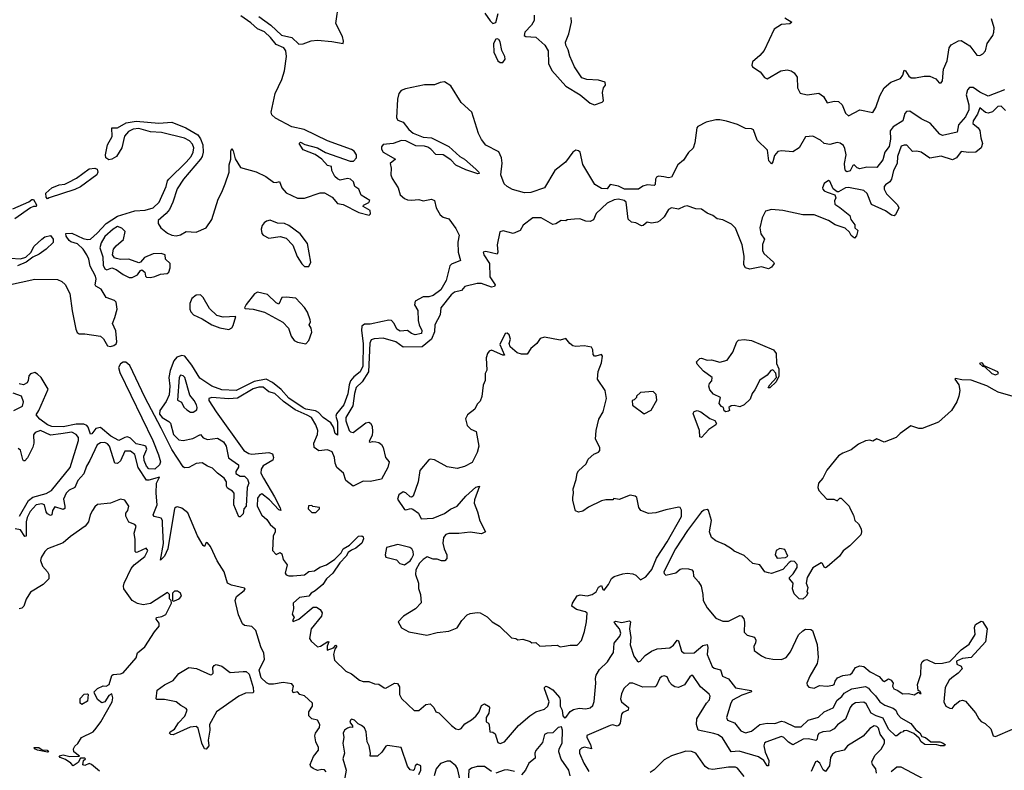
# Model space of a CAD drawing. Extents: x 1985742 to 2252716, y 78271 to 266492.
# Tile 246 of 250: x 2235889 to 2242787, y 207455 to 212712. Entities that reach past the tile are written whole.
import ezdxf

# ---------------------------------------------------------------- set-up
doc = ezdxf.new("R2010")
doc.units = 0

msp = doc.modelspace()

# ---------------------------------------------------------------- linework, layer by layer
at = {"layer": '0CON10XD'}
for points in [[(2237565.4, 212735), (2237649.5, 212675), (2237724.2, 212604.2), (2237795, 212587.8), (2237845, 212540.8), (2237876.2, 212543.8), (2237932.2, 212565), (2237975, 212569.2), (2238075, 212560.8), (2238155, 212546.7), (2238158.5, 212561.5), (2238150.8, 212595), (2238105.2, 212685), (2238125, 212829.5)], [(2236935, 211595.6), (2237055.3, 211714.7), (2237090, 211755), (2237105.4, 211784.6), (2237108.2, 211815), (2237099.8, 211839.8), (2237078.6, 211865), (2237045, 211883.1), (2236882.2, 211922.2), (2236805, 211927.5), (2236725, 211950), (2236685, 211946.5), (2236651.3, 211928.7), (2236623.8, 211896.2), (2236605.5, 211815), (2236567.5, 211755), (2236535, 211734.4), (2236515, 211731.2), (2236493.3, 211745), (2236490, 211765), (2236505.6, 211835), (2236536.9, 211895), (2236534.3, 211955.7), (2236575, 211955.5), (2236635, 211988.9), (2236705, 212000.9), (2236865, 211986.8), (2236954.3, 211995.7), (2237052.5, 211955), (2237136.2, 211906.2), (2237155, 211877.5), (2237171.3, 211835), (2237174.1, 211785), (2237167.5, 211755), (2237155.3, 211735), (2237036.8, 211595), (2236992.4, 211527.6), (2236963.2, 211435), (2236937.8, 211382.2), (2236915.6, 211354.4), (2236858.6, 211305), (2236858.6, 211285), (2236878.1, 211255), (2236925, 211217.5), (2236955, 211203.6), (2236985, 211198.5), (2237015, 211204.5), (2237055, 211228.2), (2237126.7, 211225), (2237195, 211254.4), (2237236.3, 211313.7), (2237278.8, 211455), (2237305.7, 211504.3), (2237327.8, 211562.2), (2237356, 211645), (2237357.7, 211695), (2237368.6, 211735), (2237368.3, 211791.7), (2237375, 211810), (2237385.7, 211795), (2237398.2, 211738.2), (2237436.7, 211676.7), (2237547.1, 211647.1), (2237613.3, 211613.3), (2237666.7, 211575), (2237685, 211572.2), (2237708.3, 211578.3), (2237725.3, 211535), (2237755, 211498.7), (2237835, 211461.8), (2237885, 211461.5), (2237995, 211499.5), (2238025, 211500), (2238078.5, 211468.5), (2238115.5, 211425.5), (2238155, 211416.8), (2238265, 211362.8), (2238336.9, 211343.1), (2238346.9, 211353.1), (2238343.8, 211375), (2238296.7, 211405), (2238297, 211413), (2238335, 211431.4), (2238341.4, 211445), (2238282.5, 211482.5), (2238264.2, 211525), (2238236.2, 211545), (2238227.6, 211577.6), (2238206.2, 211595), (2238185, 211599.4), (2238135, 211589.2), (2238115, 211598), (2238098, 211615), (2238076.2, 211655), (2238073, 211683), (2238045, 211691.2), (2238006.2, 211736.2), (2237958.8, 211768.8), (2237875, 211800), (2237846.2, 211845), (2237857.5, 211855), (2237887.5, 211837.5), (2237975, 211813.8), (2238032.4, 211782.4), (2238205, 211720.4), (2238228.2, 211721.8), (2238247.8, 211745), (2238247.9, 211765), (2238231.5, 211791.5), (2238213.6, 211803.5), (2238046.6, 211865), (2237882.2, 211942.2), (2237795, 211963.1), (2237681.8, 212021.8), (2237656, 212045), (2237650.8, 212065), (2237679.3, 212195), (2237726.5, 212293.5), (2237744, 212355), (2237759.5, 212455), (2237754.3, 212495), (2237738.9, 212515), (2237685, 212539.8), (2237647.2, 212587.2), (2237605, 212627.4), (2237555, 212648.6), (2237509.8, 212689.8), (2237439.3, 212739.3)], [(2239147.5, 212757.5), (2239184.2, 212705), (2239205, 212686.2), (2239225, 212692.5), (2239241.4, 212755)], [(2239492.7, 212745), (2239494.3, 212705.7), (2239475, 212673.8), (2239428, 212625), (2239422.7, 212602.7), (2239435, 212594.2), (2239505, 212589.4), (2239568.1, 212535), (2239590.9, 212495), (2239592.9, 212405), (2239616.3, 212356.3), (2239715, 212245.8), (2239815, 212186.2), (2239885, 212126.7), (2239915, 212116.2), (2239970, 212135), (2239980, 212145), (2239973, 212203), (2239980, 212235), (2239994, 212255), (2239992, 212275), (2239945, 212288.8), (2239862.5, 212292.5), (2239826.7, 212305), (2239775, 212382.5), (2239743.2, 212456.8), (2239732.3, 212502.3), (2239714.8, 212535), (2239713.9, 212555), (2239737.5, 212612.5), (2239754.7, 212695), (2239751.8, 212728.3)], [(2241250, 212725), (2241297.5, 212695), (2241285, 212684.3), (2241225, 212678.5), (2241173.8, 212646.2), (2241105, 212497.4), (2241075, 212461.9), (2241022.5, 212417.5), (2241018.2, 212395), (2241022.7, 212382.7), (2241077.5, 212347.5), (2241107.5, 212307.5), (2241125, 212299.2), (2241222.1, 212355), (2241265, 212361.4), (2241295, 212353.7), (2241315, 212339.2), (2241335, 212308.9), (2241337.8, 212235), (2241357.9, 212197.9), (2241405, 212185.2), (2241486.8, 212196.8), (2241520.8, 212175), (2241545, 212130.6), (2241595, 212142.2), (2241625, 212140), (2241651.9, 212115), (2241675, 212058.5), (2241695, 212040), (2241775, 212081.6), (2241865, 212062.5), (2241886.9, 212096.9), (2241915, 212178.9), (2241944.7, 212235.3), (2241991.3, 212275), (2242059.3, 212300.7), (2242075.8, 212325), (2242085, 212359.2), (2242095, 212354.4), (2242117.4, 212317.4), (2242135, 212306), (2242165.2, 212304.8), (2242225, 212317.6), (2242265, 212316.1), (2242307.2, 212297.2), (2242330.3, 212270.2), (2242345, 212269.6), (2242354, 212285), (2242360.8, 212365), (2242387.3, 212425), (2242401.7, 212515), (2242415, 212535.8), (2242465, 212564.5), (2242485, 212566.4), (2242545, 212528.4), (2242595, 212463.8), (2242615, 212460.7), (2242637.4, 212472.6), (2242654.8, 212495), (2242667.9, 212545), (2242707.6, 212602.4), (2242713.9, 212625), (2242716.1, 212655), (2242697.4, 212717.4)], [(2239275, 212412.9), (2239290, 212435), (2239288, 212455), (2239266.9, 212496.9), (2239255, 212556.7), (2239245, 212573.8), (2239235, 212578.8), (2239224.2, 212575), (2239208.9, 212545), (2239211.5, 212485), (2239239.2, 212425), (2239255, 212412.9), (2239275, 212412.9)], [(2242789.1, 212220.9), (2242675, 212177.9), (2242616.7, 212205), (2242568.3, 212238.3), (2242542.8, 212237.2), (2242528.8, 212221.2), (2242519.6, 212185), (2242538.5, 212115), (2242538.9, 212081.1), (2242515, 212032.9), (2242465.3, 211975), (2242456, 211925), (2242355, 211901.4), (2242335, 211910.8), (2242267.5, 211987.5), (2242205, 212019.1), (2242125, 212070.8), (2242101.1, 212068.9), (2242090, 212055), (2242075.7, 212004.3), (2242007.8, 211962.2), (2241987.3, 211935), (2241989.3, 211875), (2241980, 211825), (2241950.3, 211785), (2241935, 211730), (2241895, 211676), (2241825, 211679.6), (2241775, 211667.1), (2241756.7, 211675), (2241735, 211696), (2241725, 211690), (2241707, 211653), (2241685, 211647.5), (2241674.7, 211654.8), (2241670, 211675), (2241668.6, 211705), (2241679, 211765), (2241670.5, 211810.5), (2241660.1, 211830.1), (2241637.3, 211847.3), (2241615, 211853), (2241565, 211838.6), (2241524.5, 211845), (2241499.5, 211869.5), (2241445, 211897.7), (2241395, 211892.2), (2241348.8, 211815), (2241305, 211786.5), (2241225.3, 211794.7), (2241201.4, 211788.6), (2241177.7, 211762.3), (2241165, 211717.5), (2241155, 211702.5), (2241137.5, 211725), (2241127.9, 211797.9), (2241055, 211867.8), (2241030.2, 211940.2), (2241015, 211947.3), (2240975, 211951.1), (2240917.7, 211977.7), (2240841.1, 212001.1), (2240795, 212011.8), (2240765, 212011.8), (2240698.5, 211995), (2240640, 211965), (2240632.9, 211955), (2240620.1, 211849.9), (2240606.8, 211813.2), (2240575, 211781.1), (2240540.4, 211729.6), (2240500.3, 211695), (2240455, 211609.3), (2240435, 211604.2), (2240402.3, 211612.4), (2240365, 211615.3), (2240351.5, 211608.5), (2240343.3, 211595), (2240341.7, 211558.3), (2240335, 211552.1), (2240285, 211555.6), (2240255, 211546.2), (2240225, 211526.5), (2240126.4, 211526.4), (2240085, 211547.5), (2240025, 211557.5), (2240005, 211528.8), (2239965, 211529.2), (2239918.5, 211558.5), (2239835, 211698.9), (2239814.7, 211784.7), (2239805, 211794.6), (2239785, 211799.2), (2239765, 211785.5), (2239713.1, 211715), (2239638.6, 211655), (2239565, 211534.4), (2239469, 211501), (2239425, 211499.2), (2239342.1, 211522), (2239303.6, 211543.6), (2239282.7, 211562.7), (2239259.4, 211625), (2239268.3, 211708.3), (2239265.4, 211745.4), (2239245.9, 211785.9), (2239155, 211832.9), (2239123.7, 211873.7), (2239104.5, 211915), (2239057.7, 212065), (2238982.9, 212132.9), (2238909, 212249), (2238865, 212276.2), (2238835, 212273), (2238795, 212255.2), (2238724.1, 212255.9), (2238591, 212229), (2238562.6, 212217.4), (2238545.9, 212195), (2238536.5, 212155), (2238529.2, 212025), (2238537.7, 212007.7), (2238575, 211994), (2238614.4, 211944.4), (2238647, 211917), (2238715, 211889.1), (2238775, 211885.9), (2238868.1, 211838.1), (2238896.4, 211825), (2238973.8, 211753.8), (2239005, 211734.5), (2239085.7, 211665), (2239105.8, 211645), (2239108.8, 211635), (2239098.3, 211631.7), (2239015, 211661.2), (2238945, 211694.6), (2238909.9, 211729.9), (2238855.8, 211765), (2238805, 211768.9), (2238770.6, 211805), (2238748.9, 211819), (2238725, 211826.3), (2238665, 211830), (2238595, 211864.8), (2238565, 211866.5), (2238505, 211844.4), (2238435, 211837.5), (2238425, 211822.5), (2238424.5, 211805), (2238435, 211784.4), (2238521.2, 211735), (2238485.7, 211705), (2238492.4, 211672.4), (2238489.2, 211625), (2238499, 211599), (2238540.7, 211535), (2238554.7, 211484.7), (2238585, 211459.6), (2238605, 211451.5), (2238635, 211447.8), (2238685, 211452.9), (2238716.6, 211443.4), (2238775, 211455.3), (2238794.3, 211445), (2238807.7, 211395), (2238835, 211346.7), (2238855, 211330.2), (2238895, 211317.1), (2238945, 211248.7), (2238967.9, 211202), (2238959.3, 211155), (2238961.9, 211085), (2238977.5, 211025), (2238915, 211000), (2238902, 210988), (2238876.1, 210885), (2238840.2, 210819.8), (2238785, 210780.5), (2238755, 210771.3), (2238715, 210770.5), (2238658.9, 210741.1), (2238655.5, 210715), (2238677.5, 210675), (2238681.8, 210605), (2238687.8, 210575), (2238707.3, 210535), (2238704, 210515), (2238660, 210505), (2238635, 210514.6), (2238606.1, 210536.1), (2238555, 210530), (2238531.1, 210545), (2238513.6, 210583.6), (2238495, 210606.5), (2238475, 210608.8), (2238431.7, 210598.3), (2238345, 210580), (2238305, 210580), (2238285.4, 210564.6), (2238283.1, 210535), (2238295.7, 210445), (2238292.7, 210285), (2238275, 210246.6), (2238230, 210210), (2238207, 210183), (2238196.7, 210155), (2238188, 210092), (2238160.6, 210015), (2238107.8, 209952.2), (2238104.7, 209935), (2238116.3, 209895), (2238115, 209802.5), (2238098.8, 209815), (2238087.4, 209857.4), (2238068.1, 209888.1), (2238015, 209926.7), (2237981.6, 209961.6), (2237962.4, 209972.4), (2237895, 209984), (2237874.5, 209994.5), (2237775, 210062.3), (2237721.2, 210121.2), (2237660.1, 210170.1), (2237615.2, 210195.2), (2237532.8, 210177.2), (2237405, 210115.7), (2237305, 210120.8), (2237235, 210145.5), (2237150.4, 210200.4), (2237095, 210292.6), (2237045.6, 210355.6), (2237025, 210359.5), (2236990.3, 210349.7), (2236968.2, 210321.8), (2236943.3, 210255), (2236935.1, 210205), (2236940.6, 210145), (2236936, 210085), (2236915, 210037), (2236871.5, 209975), (2236869.6, 209949.6), (2236887.6, 209925), (2236935, 209898.1), (2236945, 209886.3), (2236967.5, 209807.5), (2237005, 209769.4), (2237035, 209764.8), (2237102.3, 209777.7), (2237155, 209806.6), (2237174, 209784), (2237205, 209772.4), (2237275, 209780.5), (2237316.4, 209755), (2237334.7, 209725), (2237353.2, 209643.2), (2237422.2, 209595), (2237421.9, 209578.1), (2237403, 209547), (2237404.5, 209534.4), (2237435, 209514), (2237465, 209514), (2237486.2, 209495), (2237494.1, 209465.9), (2237483.8, 209435), (2237475.6, 209304.4), (2237460, 209285), (2237455, 209250), (2237435, 209230), (2237425, 209230), (2237388.6, 209315), (2237391.4, 209395), (2237380.3, 209410.3), (2237345, 209430), (2237338.5, 209445), (2237338.8, 209475), (2237321.7, 209501.7), (2237274.7, 209535), (2237241, 209571), (2237205, 209584.8), (2237168.1, 209608.1), (2237126.1, 209603.9), (2237073.8, 209575), (2237045, 209573.8), (2237035, 209580), (2236955, 209701.6), (2236880.1, 209850.1), (2236765, 210067.8), (2236661.2, 210291.2), (2236633.4, 210313.4), (2236615, 210312.8), (2236595, 210301.4), (2236582.5, 210275), (2236592, 210242), (2236821.8, 209765), (2236862, 209665), (2236875.3, 209615), (2236869.1, 209595), (2236835, 209563.3), (2236795, 209566.7), (2236778.8, 209585), (2236760.3, 209625), (2236760, 209655), (2236780.4, 209705), (2236774.2, 209724.2), (2236759.9, 209730.1), (2236705, 209741.3), (2236665, 209780.2), (2236645, 209790), (2236625, 209786.9), (2236585, 209764.2), (2236528.8, 209795), (2236455, 209856.6), (2236422.2, 209847.8), (2236395, 209812), (2236385, 209810), (2236368.9, 209858.9), (2236360.2, 209870.2), (2236339.8, 209879.8), (2236285, 209880), (2236195, 209860), (2236115, 209863.3), (2236085, 209873.8), (2236030, 209915), (2236004, 209945), (2236024.6, 209975.4), (2236090, 210125), (2236040, 210205), (2236015, 210229.4), (2235995, 210241.1), (2235965, 210232.9), (2235952.5, 210217.5), (2235949.5, 210185), (2235941.5, 210168.5), (2235915, 210154.7), (2235885, 210161.6)], [(2242795, 212075.6), (2242765, 212107.8), (2242741.2, 212105), (2242703.6, 212066.4), (2242675, 212058.1), (2242655, 212061.4), (2242615, 212096), (2242598.3, 212051.7), (2242568.7, 212005), (2242567.3, 211985), (2242605, 211953.9), (2242616.5, 211936.5), (2242622.3, 211885), (2242635.1, 211845.1), (2242624.8, 211815), (2242587.7, 211785), (2242535, 211781.7), (2242485, 211789.6), (2242451.8, 211745), (2242425, 211730.2), (2242345, 211756.5), (2242265, 211743.3), (2242205, 211784.7), (2242175, 211792.5), (2242145, 211790), (2242105, 211833.1), (2242085, 211834), (2242064.3, 211825.8), (2242038.2, 211755), (2242035.3, 211705), (2242010.2, 211655), (2241996.2, 211595), (2241985, 211576.9), (2241953.8, 211556.2), (2241945.9, 211544.1), (2241946.5, 211525), (2241962.3, 211492.3), (2242038.1, 211415), (2242048.1, 211395), (2242024.6, 211345.4), (2242015, 211339.4), (2241996.1, 211343.9)], [(2236085, 211458.8), (2236075, 211470), (2236072.9, 211497.1), (2236115, 211534.5), (2236165, 211556.4), (2236205, 211560.5), (2236228.4, 211571.6), (2236286.7, 211603.3), (2236375, 211667.1), (2236415, 211673.3), (2236431.2, 211665), (2236435.8, 211645), (2236429.2, 211625), (2236315, 211542.7), (2236275, 211522.9), (2236095, 211463.8), (2236085, 211458.8)], [(2235805, 210852.5), (2235995.7, 210894.3), (2236155, 210893.3), (2236185, 210878.9), (2236207.9, 210857.9), (2236240.7, 210795), (2236256.9, 210673.1), (2236283, 210545), (2236292.1, 210522.1), (2236305, 210511.1), (2236345, 210512.9), (2236455, 210494.7), (2236476.8, 210476.8), (2236505, 210427), (2236525, 210423.5), (2236549.4, 210430.6), (2236565, 210441.6), (2236570.4, 210455), (2236563.2, 210533.2), (2236539.2, 210585), (2236555, 210626.9), (2236573.2, 210685), (2236565, 210734.4), (2236554.4, 210745), (2236495.9, 210765.9), (2236460.4, 210825), (2236422.2, 210845), (2236417.9, 210855), (2236424.6, 210895), (2236421.6, 210915), (2236382.3, 210985), (2236373.9, 211033.9), (2236359.1, 211065), (2236333.3, 211105), (2236295, 211143.5), (2236246.8, 211156.8), (2236235, 211165.8), (2236215, 211196.2), (2236212.5, 211215), (2236255, 211217.1), (2236335, 211180), (2236365, 211172.9), (2236384.6, 211175.4), (2236432.7, 211217.3), (2236494.5, 211285), (2236575, 211335.5), (2236695, 211372.9), (2236768.3, 211378.3), (2236824, 211395), (2236865.8, 211434.2), (2236914.6, 211545), (2236925.5, 211584.5), (2236935, 211595.6)], [(2241996.1, 211343.9), (2241955, 211374.6), (2241857.5, 211417.5), (2241825.3, 211495), (2241802.9, 211515), (2241695, 211537.7), (2241675, 211534.4), (2241625, 211506.2), (2241615, 211506.2), (2241587.8, 211527.8), (2241565, 211582.5), (2241555, 211586), (2241524, 211565), (2241513.8, 211535), (2241516.2, 211525), (2241525, 211513.3), (2241545, 211503.3), (2241600, 211485), (2241607.5, 211465), (2241597, 211443), (2241599.3, 211419.3), (2241635, 211397.5), (2241705, 211340), (2241713, 211313), (2241740, 211275), (2241740, 211255), (2241760, 211235), (2241751.7, 211198.3), (2241738.3, 211181.7), (2241715, 211200), (2241703.3, 211225), (2241672.3, 211252.3), (2241602.5, 211275), (2241555.6, 211305.6), (2241455.6, 211345.6), (2241375, 211345.4), (2241235, 211374.8), (2241155, 211384), (2241115, 211370.2), (2241089.8, 211325), (2241073.7, 211255), (2241081.9, 211211.9), (2241107.5, 211175), (2241092.2, 211137.8), (2241093.2, 211095), (2241103.5, 211075), (2241170, 211015), (2241174.3, 211005), (2241155, 210980), (2241135, 210968.4), (2241085, 210980.2), (2241005, 210966.1), (2240973.8, 210973.8), (2240961.2, 210995), (2240964.3, 211055), (2240951.1, 211135), (2240905, 211253.1), (2240875, 211280.8), (2240815, 211311.2), (2240775, 211317.1), (2240745, 211341.9), (2240705, 211357.8), (2240665, 211384.3), (2240625, 211388.5), (2240565, 211407.9), (2240543.3, 211405), (2240505, 211386.2), (2240455, 211394), (2240435, 211383.3), (2240405, 211332.5), (2240375, 211302.5), (2240356.4, 211293.6), (2240315, 211286.7), (2240285, 211294), (2240258.1, 211271.9), (2240245, 211268.6), (2240205, 211289.5), (2240174.2, 211294.2), (2240151.2, 211315), (2240138, 211435), (2240125, 211446.2), (2240085, 211455.8), (2240055, 211450.9), (2240005, 211426.9), (2239927.5, 211355), (2239909.6, 211310.5), (2239885, 211300), (2239855, 211301.2), (2239813, 211317), (2239775, 211316.2), (2239725, 211310), (2239715, 211302.5), (2239683, 211307), (2239645, 211282.5), (2239625, 211276.7), (2239543.3, 211325), (2239485, 211324), (2239417.5, 211272.5), (2239395, 211236), (2239347.5, 211215), (2239277, 211233), (2239253.6, 211226.4), (2239234.4, 211135), (2239239.2, 211085), (2239235, 211070), (2239155, 211088.1), (2239136.7, 211085), (2239141.1, 211065), (2239180.8, 211005), (2239182.3, 210912.3), (2239220.3, 210855), (2239215, 210842.7), (2239195, 210839.8), (2239124.8, 210864.8), (2239095, 210864.4), (2239007, 210843), (2238984, 210816), (2238935.5, 210805), (2238912.1, 210785), (2238838.5, 210695), (2238835.3, 210644.7), (2238797.6, 210575), (2238795.3, 210525), (2238774.5, 210475.5), (2238710, 210420), (2238575, 210418), (2238525, 210456), (2238435, 210482.6), (2238372, 210478), (2238350.6, 210469.4), (2238343.3, 210446.7), (2238333.5, 210246.5), (2238288.5, 210175), (2238246.6, 210135), (2238234.1, 210095), (2238223.4, 210006.6), (2238175.3, 209925), (2238173.2, 209903.2), (2238198.6, 209835), (2238208, 209825), (2238225, 209820), (2238315, 209887.8), (2238335, 209892.5), (2238347.1, 209887.1), (2238359.4, 209865), (2238361.6, 209825), (2238357.7, 209802.3), (2238336.7, 209756.7), (2238345, 209752), (2238361.5, 209758.5), (2238383.5, 209756.5), (2238405, 209751.1), (2238425, 209736.5), (2238436.5, 209715), (2238452.3, 209645), (2238477.2, 209615), (2238468.4, 209575), (2238423.5, 209495), (2238345, 209476.5), (2238295, 209478.9), (2238225, 209444.5), (2238173.6, 209483.6), (2238158.8, 209535), (2238111.7, 209575), (2238098.3, 209605), (2238095, 209646.2), (2238079.4, 209685), (2238045, 209698.9), (2237985, 209691.4), (2237952.5, 209715), (2237949.1, 209745), (2237975, 209806.2), (2237978.2, 209835), (2237963.3, 209875), (2237933.7, 209925), (2237902.6, 209942.6), (2237818.7, 209978.6), (2237737, 210037), (2237675.7, 210095), (2237635, 210106.1), (2237595, 210139.5), (2237565, 210139), (2237525, 210127.6), (2237415, 210061.7), (2237355, 210057.6), (2237235, 210066.9), (2237215, 210059.4), (2237215.3, 210045), (2237265, 209965.3), (2237460, 209695), (2237494.3, 209674.3), (2237515, 209670), (2237635, 209681.1), (2237661.2, 209671.2), (2237667.6, 209645), (2237662, 209628), (2237595, 209587.2), (2237580.5, 209565), (2237578.3, 209535), (2237598.5, 209501.5), (2237675, 209370.8), (2237715, 209293.3), (2237718, 209275), (2237705, 209278), (2237638.9, 209348.9), (2237585, 209391.2), (2237572.1, 209385), (2237555, 209361.1), (2237552.2, 209305), (2237585, 209240.9), (2237621.3, 209211.3), (2237645, 209175.9), (2237679.6, 209145), (2237680.2, 209125), (2237666.1, 209095), (2237659.5, 208995), (2237685, 208966.9), (2237715, 208979.4), (2237725, 208971.2), (2237735, 208931.2), (2237763, 208893), (2237750, 208835), (2237755, 208824.3), (2237775, 208816.7), (2237805, 208815.7), (2237885, 208824.7), (2237915, 208847.5), (2237955, 208851.5), (2237992.3, 208877.7), (2238038.1, 208895), (2238096.8, 208933.2), (2238141.1, 208978.9), (2238155, 209005.5), (2238199.4, 209030.6), (2238234.3, 209065.7), (2238262.5, 209095), (2238287, 209096.9), (2238295, 209090.8), (2238297.6, 209075), (2238285.2, 209044.8), (2238245, 209010.4), (2238213.1, 208996.9), (2238190.6, 208979.4), (2238176.9, 208955), (2238131.2, 208908.8), (2238082.4, 208835), (2238039.1, 208795), (2238013.7, 208756.3), (2237959.1, 208710.9), (2237930.6, 208695), (2237915, 208673.8), (2237850, 208665), (2237805.8, 208625), (2237806.7, 208586.7), (2237799.3, 208549.3), (2237812.5, 208525), (2237800, 208505), (2237805, 208497.5), (2237845, 208512.5), (2237945, 208597.5), (2237968.3, 208598.3), (2237995, 208582), (2238008.1, 208558.1), (2238003.2, 208535), (2237930.3, 208445), (2237918.6, 208378.6), (2237930.3, 208360.3), (2237975, 208320), (2237996.2, 208323.8), (2238047.3, 208357.3), (2238055.8, 208355), (2238042.5, 208325), (2238042.5, 208295), (2238088.2, 208311.8), (2238105, 208330), (2238110.8, 208325), (2238097.1, 208302.9), (2238088.1, 208265), (2238095.3, 208225.3), (2238175, 208150), (2238215, 208130.6), (2238269.5, 208085), (2238295, 208077.4), (2238335, 208077.5), (2238375, 208060.6), (2238405, 208058), (2238442, 208032), (2238455, 208030), (2238515, 208064.4), (2238535, 208061.9), (2238549.4, 208039.4), (2238550.4, 207985), (2238565, 207958.1), (2238652.5, 207872.5), (2238685, 207873.1), (2238735, 207914.5), (2238765, 207920), (2238791.1, 207895), (2238805, 207863.3), (2238825, 207856.2), (2238915, 207768.5), (2238945, 207746), (2238965, 207741.2), (2238982.3, 207747.7), (2239008.8, 207781.2), (2239055, 207808), (2239085.9, 207834.1), (2239109.1, 207865), (2239125, 207908.8), (2239145, 207921.2), (2239173.3, 207905), (2239180, 207895), (2239175.7, 207854.3), (2239156.2, 207825), (2239157.5, 207795), (2239173.9, 207783.9), (2239177.7, 207772.3), (2239182.5, 207725), (2239205, 207722.7), (2239220.7, 207710.7), (2239238.9, 207648.9), (2239255, 207642.2), (2239285, 207653.9), (2239382.7, 207767.3), (2239463, 207837), (2239505, 207864.4), (2239566.2, 207883.8), (2239590, 207905), (2239599.5, 207935), (2239566.2, 208025), (2239565.6, 208035), (2239575, 208043.3), (2239595, 208037.8), (2239625, 208017.1), (2239670.3, 207965), (2239676.5, 207945), (2239676.3, 207905), (2239688.7, 207875), (2239695, 207835.7), (2239705, 207821.1), (2239715, 207824.5), (2239745, 207866.2), (2239769.6, 207880.4), (2239809.8, 207890.2), (2239855, 207885.3), (2239885, 207891.9), (2239905, 207908.5), (2239914, 207936), (2239926.2, 208065), (2239922.3, 208097.6), (2239928.5, 208121.5), (2239950.2, 208159.9), (2240006.4, 208215), (2240025.5, 208244.5), (2240049.2, 208280.8), (2240053.3, 208345), (2240092.8, 208395), (2240100.3, 208415), (2240091.8, 208445), (2240064.6, 208475), (2240054.4, 208495.6), (2240065, 208499.4), (2240105, 208490.9), (2240162.2, 208502.2), (2240168.5, 208495), (2240162, 208445), (2240171.1, 208385), (2240165, 208333.3), (2240190.9, 208255), (2240215, 208220.3), (2240225, 208215.4), (2240235, 208219.2), (2240270.1, 208259.9), (2240315, 208288.3), (2240355, 208304.7), (2240445, 208312.2), (2240469.4, 208330.6), (2240495, 208365.7), (2240505, 208362), (2240525, 208290), (2240545, 208275.4), (2240615, 208278.4), (2240675, 208328), (2240705, 208335.5), (2240710.2, 208315), (2240705.5, 208265), (2240741.2, 208181.2), (2240755, 208170.4), (2240799.5, 208159.5), (2240813.1, 208113.1), (2240854.6, 208095.4), (2240905, 208033.4), (2241013.9, 208013.9), (2241016, 208005), (2240948.7, 207981.3), (2240882.8, 207945), (2240870.2, 207925), (2240840.3, 207825), (2240848.9, 207805), (2240896.7, 207786.7), (2240942.1, 207732), (2240975, 207718.2), (2241015, 207728.8), (2241075, 207774.4), (2241125, 207783.6), (2241178.7, 207781.3), (2241225, 207798.9), (2241247.1, 207795), (2241320.3, 207760.2), (2241365, 207760), (2241413.5, 207805), (2241485, 207826), (2241525.5, 207865), (2241587.4, 207892.6), (2241615.5, 207945), (2241649.4, 207970.6), (2241665.6, 207995), (2241720, 208025), (2241815, 208040.8), (2241835, 208029.2), (2241850.2, 208010.2), (2241885.3, 207975.3), (2241914.6, 207934.6), (2241949.7, 207909.7), (2242008.9, 207888.9), (2242026.2, 207875), (2242038, 207848), (2242061.5, 207821.5), (2242133.2, 207783.2), (2242168.3, 207738.3), (2242195, 207717.5), (2242210.4, 207690.5), (2242235, 207683.3), (2242273, 207653), (2242335, 207653.8), (2242355, 207647.5), (2242372.5, 207635), (2242367.5, 207625), (2242340, 207625), (2242315, 207634), (2242230, 207635), (2242205, 207653.8), (2242190.4, 207680.5), (2242153.5, 207713.5), (2242105, 207732.9), (2242080, 207730), (2242080, 207725), (2242061.7, 207718.3), (2242035, 207696.7), (2242025, 207696.2), (2241975, 207743.1), (2241938.7, 207818.7), (2241889.2, 207835), (2241855, 207854.8), (2241820.1, 207920.1), (2241802.8, 207932.8), (2241745, 207926.7), (2241719.1, 207910.9), (2241706.4, 207893.6), (2241675, 207812.8), (2241617.8, 207772.2), (2241594.6, 207745), (2241565, 207728.3), (2241516.8, 207723.2), (2241487.9, 207712.1), (2241477.5, 207695), (2241475, 207672.5), (2241465.7, 207664.3), (2241415, 207675.7), (2241378, 207672), (2241305, 207633.8), (2241275, 207651.8), (2241243.3, 207683.3), (2241225, 207690.4), (2241117.3, 207652.7), (2241107.7, 207645), (2241103.2, 207625), (2241112.3, 207582.3), (2241137.2, 207522.7), (2241135, 207486), (2241125, 207485.6), (2241102.7, 207522.7), (2241065, 207548.8), (2240929.2, 207589.2), (2240873.9, 207583.9), (2240811.8, 207681.8), (2240782.1, 207702.1), (2240753.1, 207713.1), (2240641.5, 207735), (2240629.6, 207775), (2240634.2, 207815), (2240700, 207925), (2240722.5, 207947.5), (2240725.9, 207974.1), (2240719, 207989)], [(2235842.1, 211387.9), (2235952.9, 211437.1), (2235975, 211453.5), (2235985, 211453.5), (2236006.8, 211415), (2236005, 211402.9), (2235985, 211403.1), (2235965, 211393.5), (2235855, 211317.8)], [(2237885, 210983.8), (2237915, 210984.4), (2237928.6, 211015), (2237906, 211145), (2237855, 211213.5), (2237775, 211271.9), (2237745, 211284.2), (2237695, 211286.2), (2237645, 211307.1), (2237618.3, 211301.7), (2237601.1, 211288.9), (2237588.3, 211271.7), (2237580.8, 211245), (2237585.6, 211215.6), (2237595, 211202.9), (2237635, 211182.5), (2237715, 211194.5), (2237755, 211181.1), (2237802.9, 211132.9), (2237833.9, 211053.9), (2237865, 211003.3), (2237885, 210983.8)], [(2236805, 210906), (2236835, 210913.8), (2236875, 210930.3), (2236922.5, 210935), (2236933.3, 210945), (2236943.3, 210975), (2236943.3, 211005), (2236910, 211035), (2236908.8, 211065), (2236880, 211075), (2236825, 211071.8), (2236763.4, 211046.6), (2236735, 211013.8), (2236725, 211010), (2236655, 211035.6), (2236595, 211032.2), (2236568.7, 211038.7), (2236554.2, 211045), (2236540, 211065), (2236545.8, 211105), (2236565, 211129.2), (2236616.7, 211173.3), (2236627.7, 211227.7), (2236605, 211253.3), (2236575, 211263.3), (2236543.3, 211245), (2236485.7, 211194.3), (2236459.7, 211150.3), (2236450.8, 211115), (2236471.7, 211051.7), (2236473.9, 210993.9), (2236485, 210966.2), (2236498.8, 210961.2), (2236535, 210973.3), (2236565, 210963.3), (2236615, 210926.7), (2236657, 210907), (2236676.7, 210906.7), (2236715, 210924.4), (2236735, 210956.7), (2236745, 210959.2), (2236765.5, 210945), (2236771.5, 210915), (2236778.5, 210908.5), (2236805, 210906)], [(2235823, 211043), (2235895, 211038.1), (2235931.9, 211048.1), (2235967.5, 211082.5), (2235990.6, 211125), (2236045, 211175.6), (2236065, 211190.5), (2236105, 211201.4), (2236124.4, 211175), (2236125, 211152.5), (2236074.4, 211105.6), (2236025, 211070), (2235980.6, 211049.4), (2235935, 211014.5), (2235875, 210988.8)], [(2237895, 210441.1), (2237915.8, 210465), (2237935, 210522.5), (2237931.7, 210551.7), (2237917.5, 210575), (2237926.2, 210595), (2237925, 210610), (2237905, 210663.3), (2237885, 210696.2), (2237825, 210762), (2237755, 210770), (2237725, 210766.7), (2237705, 210720), (2237685, 210730), (2237625, 210787.8), (2237555, 210804.2), (2237535, 210792.5), (2237475, 210718.6), (2237464.3, 210695), (2237468.3, 210688.3), (2237525, 210684.3), (2237603.8, 210663.8), (2237732.7, 210592.7), (2237771.4, 210551.4), (2237790.9, 210495), (2237813.3, 210465), (2237835, 210453.5), (2237895, 210441.1)], [(2237355, 210541.5), (2237375, 210553.6), (2237385, 210569.4), (2237404.1, 210634.1), (2237315, 210628.9), (2237271.3, 210641.3), (2237219.1, 210689.1), (2237175, 210767.5), (2237155.2, 210785.2), (2237125, 210781.9), (2237095, 210759.6), (2237082.2, 210725), (2237080.8, 210685), (2237087.2, 210665), (2237106.1, 210645), (2237167.8, 210617.8), (2237235, 210575.3), (2237292, 210555), (2237355, 210541.5)], [(2239675, 208320), (2239705, 208323.3), (2239745, 208331.2), (2239795, 208331.2), (2239825, 208364.3), (2239845, 208426.2), (2239861.1, 208495), (2239865.8, 208555), (2239853.3, 208565), (2239790.6, 208580.6), (2239757.5, 208605), (2239762.5, 208625), (2239794.3, 208675.7), (2239815, 208684), (2239865, 208677.1), (2239900, 208685), (2239926.7, 208705), (2239945, 208737.5), (2239965, 208750), (2239975, 208720), (2239985, 208717.5), (2240015, 208756.2), (2240035, 208797.5), (2240055, 208811.4), (2240115, 208830), (2240145.7, 208835.7), (2240185, 208830.6), (2240205, 208821.4), (2240238.1, 208788.1), (2240275, 208810.6), (2240318.8, 208861.2), (2240350.5, 208939.5), (2240425.6, 209055), (2240525, 209233.3), (2240525, 209277.5), (2240515.7, 209295.7), (2240507.5, 209297.5), (2240415, 209280), (2240345, 209258.8), (2240293.9, 209253.9), (2240240, 209275), (2240226.1, 209296.1), (2240212.5, 209365), (2240200, 209375), (2240165, 209381.2), (2240088.3, 209351.7), (2240052.5, 209357.5), (2240045, 209350), (2239995, 209350), (2239965, 209341.2), (2239875, 209296.7), (2239835, 209270), (2239805, 209262.5), (2239783, 209273), (2239763.3, 209345), (2239763.3, 209365), (2239770, 209395), (2239767, 209427), (2239788.3, 209491.7), (2239793.8, 209535), (2239805, 209552.5), (2239858.3, 209601.7), (2239872.5, 209635), (2239911.7, 209668.3), (2239945, 209682.5), (2239952.5, 209695), (2239953.3, 209715), (2239924, 209775), (2239927.5, 209835), (2239945.9, 209914.1), (2239976.7, 209965), (2240000.7, 210059.3), (2239990, 210115), (2239937.5, 210195), (2239940.7, 210249.3), (2239965, 210310), (2239972.5, 210355), (2239965, 210366.7), (2239925, 210356.2), (2239915, 210356.7), (2239906.2, 210366.2), (2239905, 210400), (2239895, 210417.5), (2239843, 210427), (2239785, 210423.3), (2239765, 210427.5), (2239743.6, 210443.6), (2239715, 210480), (2239675, 210466.7), (2239565, 210487.5), (2239535, 210480), (2239512.5, 210445), (2239470.7, 210409.3), (2239445, 210370), (2239405, 210370), (2239375, 210380), (2239325, 210420), (2239317.5, 210445), (2239326.7, 210475), (2239317.5, 210505), (2239305, 210517.5), (2239290, 210515), (2239253.3, 210436.7), (2239286.4, 210363.6), (2239275, 210362), (2239195, 210398), (2239178.3, 210391.7), (2239166.7, 210375), (2239156.7, 210345), (2239161.7, 210258.3), (2239150, 210235), (2239150, 210185), (2239137, 210153), (2239127, 210073), (2239115, 210040), (2239095, 210020), (2239077.5, 209985), (2239027.5, 209945), (2239013.6, 209916.4), (2239025, 209870), (2239050, 209845), (2239087, 209827), (2239106.2, 209725), (2239095, 209680), (2239058.3, 209611.7), (2239005, 209583.3), (2238955, 209568.8), (2238885, 209580), (2238795, 209630), (2238765, 209633.8), (2238755, 209628.8), (2238693.3, 209555), (2238681.1, 209475), (2238645, 209374), (2238635, 209366.9), (2238625, 209369.5), (2238595, 209398.6), (2238575, 209405.8), (2238546.2, 209383.8), (2238536.5, 209355), (2238585, 209281.9), (2238595, 209278.5), (2238628.7, 209288.7), (2238644.4, 209284.4), (2238682.5, 209255), (2238702.5, 209215), (2238785, 209221.2), (2238865, 209253.3), (2238907.3, 209282.7), (2238953.8, 209305), (2239014.3, 209375.7), (2239085, 209437.5), (2239110, 209445), (2239075, 209350), (2239073.3, 209325), (2239096.7, 209265), (2239112.3, 209202.3), (2239152.5, 209125), (2239125, 209110), (2239045, 209123.3), (2238965, 209113.3), (2238895, 209113.3), (2238875, 209106.2), (2238858.8, 209085), (2238853.3, 209045), (2238862.5, 209005), (2238882.5, 208965), (2238881.7, 208938.3), (2238867, 208923), (2238845, 208922.5), (2238813, 208933), (2238785, 208933.3), (2238745, 208948.8), (2238715, 208932), (2238689.2, 208905), (2238665, 208860), (2238663.3, 208825), (2238682.5, 208765), (2238683, 208727), (2238697.5, 208685), (2238701.7, 208628.3), (2238662.5, 208585), (2238577.5, 208535), (2238540, 208495), (2238565, 208452.5), (2238615, 208424), (2238741.7, 208401.7), (2238815, 208420.8), (2238895, 208429.2), (2238955, 208452.5), (2238987.5, 208505), (2239025, 208542.5), (2239045, 208552.5), (2239095, 208560), (2239115, 208557.5), (2239165, 208530), (2239200, 208495), (2239250, 208465), (2239335, 208383.3), (2239365, 208377.5), (2239378.3, 208368.3), (2239415, 208372.5), (2239465, 208357.5), (2239477, 208347), (2239505, 208350), (2239533.9, 208323.9), (2239655, 208330), (2239675, 208320)], [(2240836.4, 209966.4), (2240825, 209973.3), (2240820, 209995), (2240805, 210002.5), (2240790, 210025), (2240800, 210065), (2240749.3, 210089.3), (2240725, 210120), (2240717.5, 210145), (2240722.5, 210165), (2240737, 210183), (2240740, 210205), (2240680.7, 210250.7), (2240635, 210300), (2240630, 210315), (2240655, 210340), (2240665, 210342.5), (2240705, 210326.7), (2240735, 210330), (2240795, 210313.3), (2240845, 210326.7), (2240885.7, 210384.3), (2240914, 210455), (2240925, 210468), (2240965, 210472.9), (2241015, 210465.5), (2241169.8, 210399.8), (2241189.2, 210375), (2241191.2, 210305), (2241206.5, 210266.5), (2241206.7, 210215), (2241188.6, 210175), (2241145, 210134.3), (2241133.8, 210133.8), (2241143.8, 210155), (2241191.2, 210205), (2241185.8, 210235.8), (2241165, 210260), (2241152.5, 210255), (2241126.4, 210223.6), (2241075, 210187.5), (2241040.5, 210119.5), (2241020.8, 210095), (2241006.2, 210053.8), (2240965, 210015.7), (2240935, 210000), (2240895, 210009.2), (2240872.7, 210007.3), (2240857.5, 209995), (2240862.5, 209975), (2240855, 209971.2), (2240836.4, 209966.4)], [(2242725, 210224.6), (2242746.9, 210233.1), (2242741.2, 210245), (2242647, 210287), (2242635, 210306), (2242625, 210310), (2242612.5, 210305), (2242633.3, 210285), (2242651.7, 210281.7), (2242700, 210235), (2242725, 210224.6)], [(2237105, 209963.8), (2237130.6, 209979.4), (2237133.1, 209995), (2237127.1, 210015), (2237111.8, 210045), (2237081.2, 210081.2), (2237047.2, 210205), (2237035, 210218.4), (2237015, 210222.7), (2237006.1, 210205), (2236995, 210047.5), (2237023.9, 210033.9), (2237039.3, 209999.3), (2237059.6, 209979.5), (2237085, 209963.8), (2237105, 209963.8)], [(2242865, 210067.6), (2242745, 210102.6), (2242717.2, 210117.2), (2242665, 210147.7), (2242555, 210186.5), (2242488.8, 210188.8), (2242445, 210198.8), (2242440, 210195), (2242467.5, 210155), (2242475.8, 210115), (2242468.8, 210075), (2242453.3, 210035), (2242417.5, 209975), (2242325, 209892.5), (2242211.7, 209848.3), (2242188.3, 209848.3), (2242133, 209867), (2242057, 209813), (2242030, 209785), (2241945, 209752.5), (2241895, 209776.7), (2241865, 209760), (2241845, 209766.7), (2241815, 209763.3), (2241765, 209738.8), (2241715, 209698.8), (2241655, 209676.7), (2241625, 209656.7), (2241542.7, 209557.3), (2241515, 209500), (2241486.2, 209465), (2241480, 209435), (2241488.8, 209415), (2241543.9, 209353.9), (2241593, 209353), (2241615, 209342.5), (2241635, 209360), (2241645, 209360), (2241700, 209305), (2241707, 209287), (2241731.7, 209241.7), (2241740, 209205), (2241765, 209180), (2241783.3, 209145), (2241786.7, 209125), (2241781.2, 209105), (2241703.9, 209026.1), (2241658.3, 208991.7), (2241632.5, 208955), (2241545, 208880), (2241535, 208874), (2241525, 208877.5), (2241513.6, 208903.6), (2241505, 208908.8), (2241446.5, 208873.5), (2241406.2, 208805), (2241400, 208765), (2241410, 208735), (2241402.5, 208705), (2241410, 208695), (2241400, 208675), (2241375, 208652.5), (2241350, 208655), (2241315, 208690), (2241304.2, 208725), (2241308.5, 208765), (2241281.2, 208795), (2241282.5, 208805), (2241308.5, 208831.5), (2241335.3, 208874.7), (2241335.3, 208895.3), (2241317.3, 208917.3), (2241295, 208920), (2241279.1, 208910.9), (2241235, 208862), (2241156, 208834), (2241135, 208837.5), (2241110, 208845), (2241075, 208893.3), (2241024.3, 208904.3), (2240965, 208960), (2240895, 208990), (2240876, 209005), (2240827.4, 209037.4), (2240765, 209061.4), (2240735, 209086.2), (2240722.5, 209125), (2240736, 209205), (2240714, 209275), (2240705, 209281.4), (2240685, 209277.7), (2240665.5, 209265), (2240566.5, 209135), (2240483.5, 209005), (2240402.9, 208845), (2240403.3, 208833.3), (2240415, 208822.5), (2240455, 208830), (2240485, 208838.1), (2240517.3, 208862.7), (2240535, 208868.8), (2240575, 208866.7), (2240598.3, 208858.3), (2240606.4, 208846.4), (2240610, 208815), (2240645.6, 208775.6), (2240662.5, 208745), (2240675.8, 208685.8), (2240678, 208645), (2240705, 208593.8), (2240765, 208521.2), (2240815, 208500), (2240855, 208500), (2240935, 208540), (2240947, 208537), (2240961.4, 208515), (2240966.8, 208493.2), (2240965, 208422.5), (2240985, 208401.2), (2241036.1, 208386.1), (2241046.4, 208366.4), (2241043.3, 208345), (2241032, 208325), (2241035, 208293.3), (2241085, 208256.7), (2241115, 208243.3), (2241165, 208232.5), (2241225, 208230), (2241258.8, 208245), (2241288.6, 208285), (2241345, 208402.5), (2241375, 208432.5), (2241395, 208442.5), (2241431.7, 208441.7), (2241443, 208433), (2241476.7, 208335), (2241483.3, 208245), (2241476.8, 208203.2), (2241424, 208115), (2241402.5, 208065), (2241405, 208050), (2241417.5, 208037.5), (2241455, 208030), (2241491.7, 208048.3), (2241545, 208044.2), (2241585, 208050.8), (2241595, 208056.7), (2241601.8, 208078.2), (2241618.8, 208101.2), (2241655, 208119.6), (2241707.1, 208125), (2241722.2, 208137.8), (2241744.3, 208175.7), (2241775, 208187.3), (2241802.7, 208182.7), (2241848.1, 208145), (2241911.2, 208111.2), (2241935, 208080.8), (2241945, 208075.8), (2241957, 208083), (2241975, 208094.4), (2241995.5, 208085.5), (2242008, 208065), (2242004.1, 208044.1), (2242014, 208025), (2242036.9, 208016.9), (2242075, 207989.4), (2242115, 207992.5), (2242155, 207983.3), (2242185, 208002.5), (2242195, 207992.5), (2242205, 207992.5), (2242195, 208010), (2242182.5, 208012.5), (2242178.8, 208055), (2242201.2, 208125), (2242204, 208195), (2242212, 208215), (2242225, 208225.8), (2242245, 208230), (2242303.4, 208203.4), (2242354.4, 208204.4), (2242405, 208217.8), (2242485, 208299.4), (2242541.2, 208338.8), (2242582.9, 208405), (2242579.2, 208455), (2242584.2, 208475), (2242625, 208500), (2242635, 208496.2), (2242666.7, 208446.7), (2242655.6, 208354.4), (2242555.5, 208244.5), (2242495, 208236.7), (2242451.8, 208218.2), (2242455, 208197.5), (2242485, 208183.8), (2242491.4, 208165), (2242464.4, 208135), (2242418.6, 208101.4), (2242400.6, 208085), (2242371.8, 208035), (2242364, 207935), (2242376.7, 207905), (2242405, 207890), (2242421.7, 207888.3), (2242442.5, 207915), (2242475, 207941.2), (2242495, 207946.7), (2242515, 207940), (2242585, 207857.5), (2242607.5, 207815), (2242625, 207797.5), (2242653, 207783), (2242692.5, 207745), (2242710, 207695), (2242725, 207692.5), (2242845, 207743.3)], [(2240265, 209952.5), (2240313, 209977), (2240351.7, 210048.3), (2240347, 210087), (2240327, 210107), (2240238.3, 210101.7), (2240210, 210075), (2240210, 210065), (2240195, 210050), (2240180, 210045), (2240181.7, 210011.7), (2240265, 209952.5)], [(2235848.8, 209975), (2235909.1, 210005), (2235917.2, 210035), (2235901.8, 210075), (2235844.3, 210095.7)], [(2240665, 209786.7), (2240655, 209790), (2240652, 209835), (2240606.2, 209955), (2240615, 209968.8), (2240635, 209974), (2240660, 209965), (2240725, 209920), (2240760, 209905), (2240770.8, 209885), (2240765, 209874.3), (2240717, 209843), (2240665, 209786.7)], [(2235888.9, 209235), (2235951.9, 209345), (2235982.2, 209367.8), (2236075.9, 209394.1), (2236113, 209415), (2236242.1, 209575), (2236301.2, 209765), (2236301.9, 209785), (2236285, 209807.4), (2236255, 209822.7), (2236178.4, 209811.6), (2236105, 209802.7), (2236035, 209835.8), (2235998.9, 209821), (2235986.4, 209803.6), (2235987.7, 209745), (2235981.6, 209718.4), (2235945, 209643.6), (2235925, 209623.5), (2235915, 209622.5), (2235911.1, 209631.1), (2235896.1, 209696.1), (2235877.7, 209707.7)], [(2238036.9, 207445), (2238025, 207457.8), (2238005, 207459.6), (2237975, 207452.1), (2237945, 207468.2), (2237928.6, 207478.6), (2237924.7, 207495), (2237948.6, 207551.4), (2237982.5, 207595), (2237982, 207615), (2237964.3, 207655), (2237957.7, 207695), (2237962.5, 207715), (2237990, 207755), (2237992.3, 207775), (2237975.8, 207805), (2237935, 207816.1), (2237915.3, 207835.3), (2237914.7, 207865), (2237941.2, 207905), (2237940.5, 207925), (2237885, 207977), (2237850.8, 207985), (2237835, 208003.8), (2237805, 207998), (2237800.7, 208010.7), (2237806.9, 208045), (2237795, 208060), (2237735, 208068.8), (2237666.9, 208056.9), (2237638, 208058), (2237618.2, 208068.3), (2237582, 208102), (2237567.4, 208155), (2237603.4, 208233.4), (2237600.8, 208275), (2237578.9, 208318.9), (2237544.2, 208435), (2237515, 208461), (2237465, 208468.6), (2237450.1, 208480.1), (2237423.4, 208543.4), (2237402.7, 208622.7), (2237399.4, 208645), (2237407.6, 208672.5), (2237461.8, 208715), (2237468.1, 208725), (2237465, 208731.2), (2237372.5, 208752.5), (2237345.6, 208765.6), (2237322.9, 208845), (2237271.8, 208921.8), (2237225, 209022.5), (2237205, 209047.5), (2237195, 209050), (2237185, 209022.5), (2237175, 209030), (2237135, 209096.9), (2237067.2, 209257.2), (2237025, 209291.2), (2236995, 209299.5), (2236985, 209298.2), (2236975, 209287.5), (2236926.8, 209005), (2236905, 208955.5), (2236875, 208926.7), (2236896.2, 209043.8), (2236891, 209181), (2236888.8, 209205), (2236880.5, 209220.5), (2236832.5, 209232.5), (2236824.7, 209245), (2236852, 209315), (2236845.5, 209395), (2236848, 209465), (2236869.1, 209509.1), (2236795, 209487.5), (2236778.1, 209488.1), (2236720.4, 209575), (2236695.8, 209665.8), (2236665, 209691.2), (2236625, 209689.1), (2236595, 209622.7), (2236575, 209603.8), (2236556.2, 209605), (2236518.7, 209725), (2236505, 209741.1), (2236485, 209751.2), (2236455, 209748.8), (2236432.6, 209735), (2236381.6, 209625), (2236356.7, 209585), (2236337.6, 209532.4), (2236297.8, 209485), (2236275, 209436.2), (2236235, 209417.3), (2236215, 209395.3), (2236195.2, 209355), (2236204.7, 209305), (2236205, 209288), (2236195, 209281.9), (2236135, 209299.6), (2236119.8, 209275), (2236115.2, 209244.8), (2236105, 209240), (2236085, 209251.8), (2236075.8, 209265), (2236063.5, 209315), (2236045, 209321.2), (2236005, 209315.2), (2235963.3, 209266.7), (2235941.7, 209225), (2235934.4, 209195), (2235934.5, 209095.5), (2235925, 209092.1), (2235895, 209138.9), (2235857, 209147)], [(2236447.7, 207447.7), (2236392.5, 207495), (2236375, 207501.2), (2236345, 207488.8), (2236332, 207492), (2236336.4, 207523.6), (2236350, 207535), (2236345, 207540), (2236315, 207540), (2236299.7, 207510.3), (2236265, 207486.7), (2236248.8, 207505), (2236210.5, 207530.5), (2236173.8, 207545), (2236166.7, 207555), (2236195, 207562.2), (2236241.3, 207551.3), (2236307.5, 207552.5), (2236268.8, 207585), (2236266.2, 207603.8), (2236276.7, 207623.3), (2236297.3, 207642.7), (2236322.5, 207685), (2236403.3, 207725), (2236425, 207750), (2236458.1, 207795), (2236538.1, 207935), (2236541.9, 207961.9), (2236535, 207990), (2236515, 207978.8), (2236485.9, 207934.1), (2236465, 207926.5), (2236435, 207950), (2236414, 207995), (2236411.2, 208005), (2236435, 208026.5), (2236475, 208046.2), (2236495, 208043.3), (2236516.2, 208055), (2236535, 208118.8), (2236545, 208125.8), (2236595, 208130), (2236615, 208138), (2236705, 208243.3), (2236715, 208277.5), (2236765, 208320), (2236833.3, 208425), (2236866.7, 208465), (2236867.5, 208485), (2236845, 208512.5), (2236847.5, 208525), (2236885, 208531.4), (2236913.4, 208546.6), (2236952.5, 208625), (2236950, 208645), (2236940, 208655), (2236940, 208685), (2236925, 208700), (2236805, 208624), (2236755, 208613.8), (2236715, 208622), (2236676.2, 208645), (2236619.4, 208725), (2236616.7, 208745), (2236622.2, 208765), (2236670.8, 208869.2), (2236692.5, 208895), (2236765, 208953.3), (2236786.2, 208995), (2236775, 209010), (2236715, 208982.5), (2236705, 208980), (2236698.3, 208988.3), (2236698.8, 209071.2), (2236691.2, 209115), (2236706.2, 209165), (2236695, 209176.7), (2236655, 209192.5), (2236632.5, 209235), (2236632.5, 209255), (2236646.7, 209275), (2236653.3, 209305), (2236625, 209346.7), (2236595, 209353.8), (2236525, 209326.2), (2236434.1, 209315.9), (2236415, 209300), (2236398.8, 209275), (2236384, 209245), (2236372, 209195), (2236348.8, 209165), (2236245, 209091.2), (2236195, 209047.5), (2236084.1, 209005.9), (2236065, 208987.5), (2236040, 208945), (2236036.1, 208923.9), (2236048.1, 208885), (2236084, 208845), (2236094, 208825), (2236093.9, 208796.1), (2236053.3, 208755), (2235965, 208702), (2235935, 208652.5), (2235918.1, 208605), (2235905, 208590.8), (2235885, 208585.8)], [(2237965, 209260), (2237990, 209285), (2237990, 209295), (2237943, 209303), (2237935, 209310), (2237911.7, 209308.3), (2237910, 209285), (2237935, 209260), (2237965, 209260)], [(2238585, 208894.4), (2238625, 208921.4), (2238634.3, 208935), (2238647.5, 208965), (2238647, 208987), (2238636.2, 209005), (2238622.5, 209015), (2238537.3, 209037.3), (2238460, 209015), (2238450, 208965), (2238455, 208948), (2238528.7, 208928.7), (2238553.4, 208903.4), (2238585, 208894.4)], [(2241195, 208940), (2241255, 208944.4), (2241271.2, 208955), (2241250.4, 209000.5), (2241215, 209009.4), (2241188, 208995), (2241182.5, 208965), (2241195, 208940)], [(2236965, 208640), (2236975, 208642.5), (2237005.7, 208655), (2237023.8, 208675), (2237015.8, 208695.8), (2236995, 208710), (2236975, 208710), (2236960, 208695), (2236960, 208645), (2236965, 208640)], [(2237195, 207602.9), (2237185, 207606), (2237164.8, 207644.8), (2237138.9, 207748.9), (2237125, 207762.2), (2237083.6, 207756.4), (2236965, 207702.9), (2236949.2, 207705), (2236939.2, 207715), (2236944.2, 207725), (2236975, 207743.3), (2237002.9, 207787.1), (2237046.2, 207833.8), (2237063.6, 207875), (2237055, 207888.5), (2237017.8, 207907.8), (2236985, 207934.2), (2236905, 207951.6), (2236850.7, 207950.7), (2236845.6, 207955.6), (2236852.8, 208015), (2236905, 208054.2), (2236965, 208083.3), (2237005, 208132), (2237075, 208175.6), (2237126.9, 208166.9), (2237225, 208124.1), (2237235.3, 208124.7), (2237245, 208134.2), (2237242.5, 208175), (2237250.9, 208189.1), (2237265, 208196.6), (2237305, 208183), (2237365, 208138.7), (2237454.4, 208145.7), (2237476.9, 208146.9), (2237496.9, 208126.9), (2237525.8, 208035), (2237527.1, 208002.8), (2237522.7, 207997.3), (2237470.6, 207995), (2237425, 207974.7), (2237269, 207865), (2237218.2, 207775), (2237222, 207735), (2237209.7, 207665), (2237213.8, 207626.2), (2237195, 207602.9)], [(2240719, 207989), (2240659.7, 208039.7), (2240605, 208119.1), (2240595, 208118.8), (2240585, 208108.2), (2240547.5, 208052.5), (2240505, 208035.6), (2240478.5, 208038.5), (2240460.2, 208050.2), (2240441.9, 208071.9), (2240425, 208109.5), (2240405, 208117.2), (2240387.5, 208112.5), (2240375, 208099.4), (2240348.8, 208045), (2240340.4, 208039.5), (2240255, 208037.6), (2240185, 208065.8), (2240160.8, 208065), (2240121.7, 208028.3), (2240105, 207990), (2240098.2, 207955), (2240105, 207934.4), (2240153.8, 207895), (2240151.2, 207875), (2240115, 207859.2), (2240105, 207848.8), (2240095.4, 207785.4), (2240085, 207767.9), (2240075, 207763.4), (2240045, 207772.9), (2240025, 207768.8), (2239861.5, 207698.5), (2239861.3, 207685), (2239888, 207635), (2239895.8, 207605), (2239845, 207617), (2239825, 207610.5), (2239811.4, 207595), (2239810.8, 207575), (2239841.5, 207505), (2239876.4, 207446.4)], [(2236325, 207914.4), (2236313.8, 207925), (2236313.6, 207956.4), (2236341.7, 207988.3), (2236365, 207991.2), (2236370, 207985), (2236365, 207938.8), (2236325, 207914.4)], [(2238685.8, 207424.2), (2238700, 207455), (2238698.6, 207485), (2238673.1, 207496.9), (2238660, 207485), (2238651.7, 207458.3), (2238645, 207453.3), (2238625, 207456.7), (2238605, 207483.3), (2238562.2, 207615), (2238465, 207629.3), (2238455, 207624.7), (2238427.4, 207582.6), (2238396.8, 207553.2), (2238345, 207553.3), (2238347.5, 207575), (2238338, 207625), (2238324.3, 207655), (2238316.9, 207725), (2238305, 207751.2), (2238285, 207769.2), (2238260, 207780), (2238235, 207805.7), (2238215, 207812), (2238206.2, 207805), (2238202.9, 207792.9), (2238220, 207765), (2238220, 207755), (2238205, 207757.5), (2238185, 207750.8), (2238164.6, 207735), (2238154.7, 207715), (2238160, 207685), (2238152.9, 207645), (2238164.6, 207575), (2238152.8, 207535), (2238177.4, 207455), (2238157.4, 207352.6)], [(2239746.1, 207415), (2239735.8, 207455), (2239681.6, 207531.6), (2239666.8, 207585), (2239668.8, 207605), (2239689.6, 207645), (2239692.9, 207735), (2239685, 207760), (2239660.7, 207755), (2239625, 207717.9), (2239584.3, 207715.7), (2239565.3, 207705), (2239550.8, 207649.2), (2239505, 207594.3), (2239499.3, 207575), (2239500.6, 207539.4), (2239455, 207504.4), (2239432.7, 207455), (2239405, 207422.5)], [(2241891.8, 207435), (2241887.8, 207465), (2241862.5, 207495), (2241858.6, 207515), (2241881.1, 207558.9), (2241925, 207601.9), (2241948.8, 207645), (2241946.8, 207665), (2241918.4, 207708.4), (2241905, 207750), (2241895, 207761.4), (2241875, 207765.6), (2241845, 207748), (2241797.2, 207692.8), (2241688, 207625), (2241665, 207595.8), (2241605, 207581.2), (2241582.9, 207567.1), (2241570.4, 207545), (2241563.3, 207486.7), (2241535, 207446), (2241518.3, 207458.3), (2241495, 207505.7), (2241475, 207518), (2241465, 207513.8), (2241435, 207447.1)], [(2236085, 207581.4), (2236014.6, 207594.7), (2235993.8, 207605), (2235990, 207615), (2236022.5, 207615), (2236047.5, 207597.5), (2236082.5, 207595), (2236091.2, 207585), (2236085, 207581.4)], [(2240965, 207410), (2240918.5, 207468.5), (2240905, 207475.4), (2240856, 207476), (2240745, 207460.5), (2240714.4, 207464.4), (2240692.1, 207482.1), (2240625, 207573.8), (2240596.8, 207586.8), (2240555, 207589.2), (2240455, 207555.8), (2240405, 207528), (2240335, 207456.7), (2240305, 207438.8)], [(2238974.6, 207385), (2238956.8, 207466.8), (2238944.3, 207485), (2238905, 207518.3), (2238885, 207518.8), (2238838, 207502), (2238806.9, 207465), (2238792.5, 207415)], [(2239195, 207446.4), (2239145, 207481.4), (2239095, 207482.1), (2239055, 207469.8), (2239035.7, 207455), (2239030.6, 207375)], [(2239355, 207446.5), (2239305, 207457.9), (2239283.5, 207456.5), (2239224.5, 207434.5)], [(2242217.5, 207395), (2242065, 207477.1), (2242035, 207475.7), (2241995, 207444.2)]]:
    msp.add_lwpolyline(points, dxfattribs=at)

doc.saveas('drawing.dxf')
